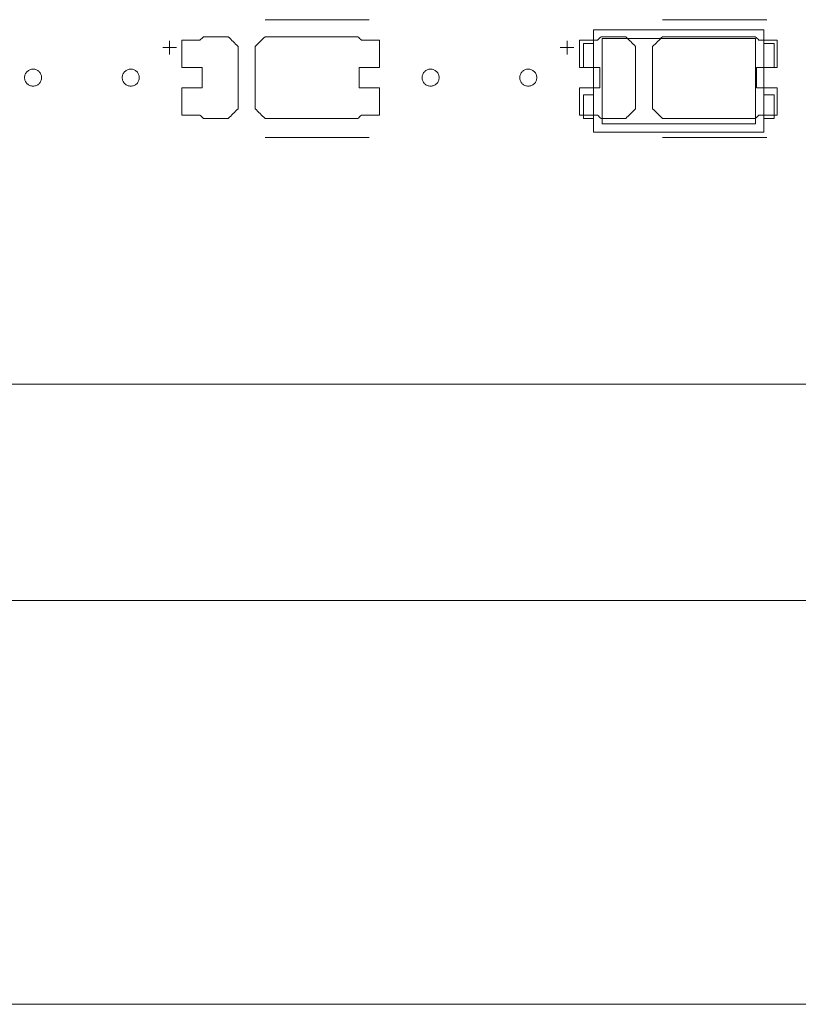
# Model space of a CAD drawing. Header units: inches. Extents: x -30 to 641, y 180 to 601.
# Tile 105 of 234: x 161 to 184, y 524 to 553. Entities that reach past the tile are written whole.
import ezdxf

# ---------------------------------------------------------------- set-up
doc = ezdxf.new("R2010")
doc.units = ezdxf.units.IN
doc.header["$MEASUREMENT"] = 0
doc.layers.add('1', color=7, linetype='Continuous')

# ---------------------------------------------------------------- blocks, each defined once
blk = doc.blocks.new('block 5')
at = {"layer": '1', "color": 8, "lineweight": 18, "true_color": 0x808080}
blk.add_lwpolyline([(-18.129, 535.876), (554.57, 535.876)], dxfattribs=at)
blk = doc.blocks.new('block 65')
at = {"layer": '1', "color": 155, "lineweight": 18, "true_color": 0x4c7299}
blk.add_lwpolyline([(280.228, 542.226), (160.002, 542.226)], dxfattribs=at)
blk = doc.blocks.new('block 114')
at = {"layer": '1', "color": 155, "lineweight": 18, "true_color": 0x4c7299}
blk.add_lwpolyline([(183.238, 552.613), (178.238, 552.613)], dxfattribs=at)
blk = doc.blocks.new('block 116')
at = {"layer": '1', "color": 155, "lineweight": 18, "true_color": 0x4c7299}
blk.add_lwpolyline([(178.238, 549.613), (183.238, 549.613)], dxfattribs=at)
blk = doc.blocks.new('block 117')
at = {"layer": '1', "color": 155, "lineweight": 18, "true_color": 0x4c7299}
blk.add_lwpolyline([(182.988, 552.363), (182.988, 549.863)], dxfattribs=at)
blk = doc.blocks.new('block 118')
at = {"layer": '1', "color": 155, "lineweight": 18, "true_color": 0x4c7299}
blk.add_lwpolyline([(178.488, 552.363), (182.988, 552.363)], dxfattribs=at)
blk = doc.blocks.new('block 119')
at = {"layer": '1', "color": 155, "lineweight": 18, "true_color": 0x4c7299}
blk.add_lwpolyline([(178.238, 552.613), (178.238, 549.613)], dxfattribs=at)
blk = doc.blocks.new('block 121')
at = {"layer": '1', "color": 155, "lineweight": 18, "true_color": 0x4c7299}
blk.add_lwpolyline([(178.488, 549.863), (178.488, 552.363)], dxfattribs=at)
blk = doc.blocks.new('block 122')
at = {"layer": '1', "color": 155, "lineweight": 18, "true_color": 0x4c7299}
blk.add_lwpolyline([(177.938, 551.513), (177.938, 552.213)], dxfattribs=at)
blk = doc.blocks.new('block 123')
at = {"layer": '1', "color": 155, "lineweight": 18, "true_color": 0x4c7299}
blk.add_lwpolyline([(178.238, 551.513), (177.938, 551.513)], dxfattribs=at)
blk = doc.blocks.new('block 124')
at = {"layer": '1', "color": 155, "lineweight": 18, "true_color": 0x4c7299}
blk.add_lwpolyline([(183.538, 550.013), (183.238, 550.013)], dxfattribs=at)
blk = doc.blocks.new('block 125')
at = {"layer": '1', "color": 155, "lineweight": 18, "true_color": 0x4c7299}
blk.add_lwpolyline([(182.988, 549.863), (178.488, 549.863)], dxfattribs=at)
blk = doc.blocks.new('block 126')
at = {"layer": '1', "color": 155, "lineweight": 18, "true_color": 0x4c7299}
blk.add_lwpolyline([(183.238, 550.713), (183.538, 550.713)], dxfattribs=at)
blk = doc.blocks.new('block 127')
at = {"layer": '1', "color": 155, "lineweight": 18, "true_color": 0x4c7299}
blk.add_lwpolyline([(183.538, 551.513), (183.538, 552.213)], dxfattribs=at)
blk = doc.blocks.new('block 128')
at = {"layer": '1', "color": 155, "lineweight": 18, "true_color": 0x4c7299}
blk.add_lwpolyline([(183.238, 551.513), (183.538, 551.513)], dxfattribs=at)
blk = doc.blocks.new('block 129')
at = {"layer": '1', "color": 155, "lineweight": 18, "true_color": 0x4c7299}
blk.add_lwpolyline([(177.938, 552.213), (178.238, 552.213)], dxfattribs=at)
blk = doc.blocks.new('block 130')
at = {"layer": '1', "color": 155, "lineweight": 18, "true_color": 0x4c7299}
blk.add_lwpolyline([(183.238, 549.613), (183.238, 552.613)], dxfattribs=at)
blk = doc.blocks.new('block 131')
at = {"layer": '1', "color": 155, "lineweight": 18, "true_color": 0x4c7299}
blk.add_lwpolyline([(183.538, 550.713), (183.538, 550.013)], dxfattribs=at)
blk = doc.blocks.new('block 132')
at = {"layer": '1', "color": 155, "lineweight": 18, "true_color": 0x4c7299}
blk.add_lwpolyline([(177.938, 550.713), (177.938, 550.013)], dxfattribs=at)
blk = doc.blocks.new('block 133')
at = {"layer": '1', "color": 155, "lineweight": 18, "true_color": 0x4c7299}
blk.add_lwpolyline([(183.538, 552.213), (183.238, 552.213)], dxfattribs=at)
blk = doc.blocks.new('block 135')
at = {"layer": '1', "color": 155, "lineweight": 18, "true_color": 0x4c7299}
blk.add_lwpolyline([(177.938, 550.013), (178.238, 550.013)], dxfattribs=at)
blk = doc.blocks.new('block 698')
at = {"layer": '1', "color": 155, "lineweight": 18, "true_color": 0x4c7299}
blk.add_lwpolyline([(178.238, 550.713), (177.938, 550.713)], dxfattribs=at)
blk = doc.blocks.new('block 1380')
at = {"layer": '1', "color": 18, "lineweight": 13, "true_color": 0x4c0000}
blk.add_lwpolyline([(280.228, 542.226), (160.002, 542.226)], dxfattribs=at)
blk = doc.blocks.new('block 1382')
at = {"layer": '1', "color": 18, "lineweight": 13, "true_color": 0x4c0000}
blk.add_lwpolyline([(280.228, 542.226), (160.002, 542.226)], dxfattribs=at)
blk = doc.blocks.new('block 1439')
at = {"layer": '1', "color": 18, "lineweight": 13, "true_color": 0x4c0000}
blk.add_lwpolyline([(183.322, 549.461), (180.261, 549.461)], dxfattribs=at)
blk = doc.blocks.new('block 1450')
at = {"layer": '1', "color": 252, "lineweight": 13, "true_color": 0x848484}
blk.add_lwpolyline([(171.655, 549.461), (168.595, 549.461)], dxfattribs=at)
blk = doc.blocks.new('block 1564')
at = {"layer": '1', "color": 18, "lineweight": 13, "true_color": 0x4c0000}
blk.add_lwpolyline([(183.322, 552.914), (180.261, 552.914)], dxfattribs=at)
blk = doc.blocks.new('block 1565')
at = {"layer": '1', "color": 18, "lineweight": 13, "true_color": 0x4c0000}
blk.add_lwpolyline([(177.262, 552.095), (177.662, 552.095)], dxfattribs=at)
blk = doc.blocks.new('block 1566')
at = {"layer": '1', "color": 18, "lineweight": 13, "true_color": 0x4c0000}
blk.add_lwpolyline([(177.461, 551.896), (177.461, 552.296)], dxfattribs=at)
blk = doc.blocks.new('block 1597')
at = {"layer": '1', "color": 252, "lineweight": 13, "true_color": 0x848484}
blk.add_lwpolyline([(171.655, 552.914), (168.595, 552.914)], dxfattribs=at)
blk = doc.blocks.new('block 1598')
at = {"layer": '1', "color": 252, "lineweight": 13, "true_color": 0x848484}
blk.add_lwpolyline([(165.595, 552.095), (165.995, 552.095)], dxfattribs=at)
blk = doc.blocks.new('block 1599')
at = {"layer": '1', "color": 252, "lineweight": 13, "true_color": 0x848484}
blk.add_lwpolyline([(165.794, 551.896), (165.794, 552.296)], dxfattribs=at)
blk = doc.blocks.new('block 1648')
at = {"layer": '1', "color": 18, "lineweight": 13, "true_color": 0x4c0000}
blk.add_lwpolyline([(183.322, 549.461), (180.261, 549.461)], dxfattribs=at)
blk = doc.blocks.new('block 1653')
at = {"layer": '1', "color": 18, "lineweight": 13, "true_color": 0x4c0000}
blk.add_lwpolyline([(177.461, 551.896), (177.461, 552.296)], dxfattribs=at)
blk = doc.blocks.new('block 1657')
at = {"layer": '1', "color": 18, "lineweight": 13, "true_color": 0x4c0000}
blk.add_lwpolyline([(177.262, 552.095), (177.662, 552.095)], dxfattribs=at)
blk = doc.blocks.new('block 1664')
at = {"layer": '1', "color": 18, "lineweight": 13, "true_color": 0x4c0000}
blk.add_lwpolyline([(183.322, 552.914), (180.261, 552.914)], dxfattribs=at)
blk = doc.blocks.new('block 1773')
at = {"layer": '1', "color": 252, "lineweight": 13, "true_color": 0x848484}
blk.add_lwpolyline([(171.655, 549.461), (168.595, 549.461)], dxfattribs=at)
blk = doc.blocks.new('block 1774')
at = {"layer": '1', "color": 252, "lineweight": 13, "true_color": 0x848484}
blk.add_lwpolyline([(165.794, 551.896), (165.794, 552.296)], dxfattribs=at)
blk = doc.blocks.new('block 1775')
at = {"layer": '1', "color": 252, "lineweight": 13, "true_color": 0x848484}
blk.add_lwpolyline([(165.595, 552.095), (165.995, 552.095)], dxfattribs=at)
blk = doc.blocks.new('block 1776')
at = {"layer": '1', "color": 252, "lineweight": 13, "true_color": 0x848484}
blk.add_lwpolyline([(171.655, 552.914), (168.595, 552.914)], dxfattribs=at)
blk = doc.blocks.new('block 5771')
at = {"layer": '1', "color": 18, "lineweight": 13, "true_color": 0x4c0000}
blk.add_lwpolyline([(280.228, 542.226), (205.418, 542.226), (168.014, 542.226), (163.338, 542.226), (161, 542.226), (160.002, 542.396), (159.814, 543.576), (157.91, 544.92), (155.836, 543.856), (155.502, 542.692), (154.799, 542.226), (152.462, 542.226), (133.759, 542.226)], dxfattribs=at)
blk = doc.blocks.new('block 5815')
at = {"layer": '1', "color": 18, "lineweight": 13, "true_color": 0x4c0000}
blk.add_lwpolyline([(161.538, 551.214), (161.539, 551.238), (161.543, 551.262), (161.549, 551.285), (161.557, 551.309), (161.568, 551.332), (161.581, 551.353), (161.595, 551.373), (161.612, 551.392), (161.63, 551.408), (161.65, 551.422), (161.67, 551.434), (161.692, 551.445), (161.715, 551.453), (161.738, 551.459), (161.763, 551.463), (161.788, 551.464), (161.813, 551.463), (161.838, 551.459), (161.862, 551.453), (161.885, 551.445), (161.906, 551.434), (161.927, 551.422), (161.946, 551.408), (161.964, 551.392), (161.981, 551.373), (161.996, 551.353), (162.009, 551.332), (162.02, 551.309), (162.028, 551.285), (162.034, 551.262), (162.037, 551.238), (162.038, 551.214), (162.037, 551.19), (162.034, 551.166), (162.028, 551.142), (162.02, 551.119), (162.009, 551.096), (161.996, 551.075), (161.981, 551.055), (161.964, 551.036), (161.946, 551.02), (161.927, 551.006), (161.906, 550.993), (161.885, 550.983), (161.862, 550.975), (161.838, 550.969), (161.813, 550.965), (161.788, 550.964), (161.763, 550.965), (161.738, 550.969), (161.715, 550.975), (161.692, 550.983), (161.67, 550.993), (161.65, 551.006), (161.63, 551.02), (161.612, 551.036), (161.595, 551.055), (161.581, 551.075), (161.568, 551.096), (161.557, 551.119), (161.549, 551.142), (161.543, 551.166), (161.539, 551.19), (161.538, 551.214)], dxfattribs=at)
blk = doc.blocks.new('block 5820')
at = {"layer": '1', "color": 18, "lineweight": 13, "true_color": 0x4c0000}
blk.add_lwpolyline([(176.072, 551.214), (176.073, 551.238), (176.076, 551.262), (176.082, 551.285), (176.09, 551.309), (176.101, 551.332), (176.114, 551.353), (176.129, 551.373), (176.146, 551.392), (176.164, 551.408), (176.183, 551.422), (176.203, 551.434), (176.225, 551.445), (176.248, 551.453), (176.272, 551.459), (176.297, 551.463), (176.322, 551.464), (176.347, 551.463), (176.371, 551.459), (176.395, 551.453), (176.418, 551.445), (176.44, 551.434), (176.46, 551.422), (176.479, 551.408), (176.498, 551.392), (176.514, 551.373), (176.529, 551.353), (176.542, 551.332), (176.553, 551.309), (176.561, 551.285), (176.567, 551.262), (176.571, 551.238), (176.572, 551.214), (176.571, 551.19), (176.567, 551.166), (176.561, 551.142), (176.553, 551.119), (176.542, 551.096), (176.529, 551.075), (176.514, 551.055), (176.498, 551.036), (176.479, 551.02), (176.46, 551.006), (176.44, 550.993), (176.418, 550.983), (176.395, 550.975), (176.371, 550.969), (176.347, 550.965), (176.322, 550.964), (176.297, 550.965), (176.272, 550.969), (176.248, 550.975), (176.225, 550.983), (176.203, 550.993), (176.183, 551.006), (176.164, 551.02), (176.146, 551.036), (176.129, 551.055), (176.114, 551.075), (176.101, 551.096), (176.09, 551.119), (176.082, 551.142), (176.076, 551.166), (176.073, 551.19), (176.072, 551.214)], dxfattribs=at)
blk = doc.blocks.new('block 5822')
at = {"layer": '1', "color": 18, "lineweight": 13, "true_color": 0x4c0000}
blk.add_open_spline([(183.622, 551.514), (183.622, 551.781), (183.622, 552.047), (183.622, 552.314), (183.445, 552.314), (183.268, 552.314), (183.091, 552.314), (183.056, 552.347), (183.02, 552.381), (182.984, 552.414), (182.077, 552.414), (181.169, 552.414), (180.261, 552.414), (180.165, 552.318), (180.068, 552.222), (179.972, 552.126), (179.972, 551.518), (179.972, 550.91), (179.972, 550.302), (180.068, 550.206), (180.165, 550.11), (180.261, 550.014), (181.169, 550.014), (182.077, 550.014), (182.984, 550.014), (183.02, 550.047), (183.056, 550.081), (183.091, 550.114), (183.268, 550.114), (183.445, 550.114), (183.622, 550.114), (183.622, 550.381), (183.622, 550.647), (183.622, 550.914), (183.422, 550.914), (183.222, 550.914), (183.022, 550.914), (183.022, 551.114), (183.022, 551.314), (183.022, 551.514), (183.222, 551.514), (183.422, 551.514), (183.622, 551.514)], degree=3, knots=[0, 0, 0, 0, 1, 1, 1, 2, 2, 2, 3, 3, 3, 4, 4, 4, 5, 5, 5, 6, 6, 6, 7, 7, 7, 8, 8, 8, 9, 9, 9, 10, 10, 10, 11, 11, 11, 12, 12, 12, 13, 13, 13, 14, 14, 14, 14], dxfattribs=at)
blk = doc.blocks.new('block 5823')
at = {"layer": '1', "color": 18, "lineweight": 13, "true_color": 0x4c0000}
blk.add_open_spline([(183.622, 551.514), (183.622, 551.781), (183.622, 552.047), (183.622, 552.314), (183.445, 552.314), (183.268, 552.314), (183.091, 552.314), (183.056, 552.347), (183.02, 552.381), (182.984, 552.414), (182.077, 552.414), (181.169, 552.414), (180.261, 552.414), (180.165, 552.318), (180.068, 552.222), (179.972, 552.126), (179.972, 551.518), (179.972, 550.91), (179.972, 550.302), (180.068, 550.206), (180.165, 550.11), (180.261, 550.014), (181.169, 550.014), (182.077, 550.014), (182.984, 550.014), (183.02, 550.047), (183.056, 550.081), (183.091, 550.114), (183.268, 550.114), (183.445, 550.114), (183.622, 550.114), (183.622, 550.381), (183.622, 550.647), (183.622, 550.914), (183.422, 550.914), (183.222, 550.914), (183.022, 550.914), (183.022, 551.114), (183.022, 551.314), (183.022, 551.514), (183.222, 551.514), (183.422, 551.514), (183.622, 551.514)], degree=3, knots=[0, 0, 0, 0, 1, 1, 1, 2, 2, 2, 3, 3, 3, 4, 4, 4, 5, 5, 5, 6, 6, 6, 7, 7, 7, 8, 8, 8, 9, 9, 9, 10, 10, 10, 11, 11, 11, 12, 12, 12, 13, 13, 13, 14, 14, 14, 14], dxfattribs=at)
blk = doc.blocks.new('block 5824')
at = {"layer": '1', "color": 18, "lineweight": 13, "true_color": 0x4c0000}
blk.add_open_spline([(179.182, 552.414), (179.279, 552.318), (179.375, 552.222), (179.472, 552.126), (179.472, 551.518), (179.472, 550.91), (179.472, 550.302), (179.375, 550.206), (179.279, 550.11), (179.182, 550.014), (178.941, 550.014), (178.7, 550.014), (178.459, 550.014), (178.423, 550.047), (178.388, 550.081), (178.352, 550.114), (178.175, 550.114), (177.998, 550.114), (177.822, 550.114), (177.822, 550.381), (177.822, 550.647), (177.822, 550.914), (178.022, 550.914), (178.222, 550.914), (178.422, 550.914), (178.422, 551.114), (178.422, 551.314), (178.422, 551.514), (178.222, 551.514), (178.022, 551.514), (177.822, 551.514), (177.822, 551.781), (177.822, 552.047), (177.822, 552.314), (177.998, 552.314), (178.175, 552.314), (178.352, 552.314), (178.388, 552.347), (178.423, 552.381), (178.459, 552.414), (178.7, 552.414), (178.941, 552.414), (179.182, 552.414)], degree=3, knots=[0, 0, 0, 0, 1, 1, 1, 2, 2, 2, 3, 3, 3, 4, 4, 4, 5, 5, 5, 6, 6, 6, 7, 7, 7, 8, 8, 8, 9, 9, 9, 10, 10, 10, 11, 11, 11, 12, 12, 12, 13, 13, 13, 14, 14, 14, 14], dxfattribs=at)
blk = doc.blocks.new('block 5825')
at = {"layer": '1', "color": 18, "lineweight": 13, "true_color": 0x4c0000}
blk.add_open_spline([(179.182, 552.414), (179.279, 552.318), (179.375, 552.222), (179.472, 552.126), (179.472, 551.518), (179.472, 550.91), (179.472, 550.302), (179.375, 550.206), (179.279, 550.11), (179.182, 550.014), (178.941, 550.014), (178.7, 550.014), (178.459, 550.014), (178.423, 550.047), (178.388, 550.081), (178.352, 550.114), (178.175, 550.114), (177.998, 550.114), (177.822, 550.114), (177.822, 550.381), (177.822, 550.647), (177.822, 550.914), (178.022, 550.914), (178.222, 550.914), (178.422, 550.914), (178.422, 551.114), (178.422, 551.314), (178.422, 551.514), (178.222, 551.514), (178.022, 551.514), (177.822, 551.514), (177.822, 551.781), (177.822, 552.047), (177.822, 552.314), (177.998, 552.314), (178.175, 552.314), (178.352, 552.314), (178.388, 552.347), (178.423, 552.381), (178.459, 552.414), (178.7, 552.414), (178.941, 552.414), (179.182, 552.414)], degree=3, knots=[0, 0, 0, 0, 1, 1, 1, 2, 2, 2, 3, 3, 3, 4, 4, 4, 5, 5, 5, 6, 6, 6, 7, 7, 7, 8, 8, 8, 9, 9, 9, 10, 10, 10, 11, 11, 11, 12, 12, 12, 13, 13, 13, 14, 14, 14, 14], dxfattribs=at)
blk = doc.blocks.new('block 5958')
at = {"layer": '1', "color": 252, "lineweight": 13, "true_color": 0x848484}
blk.add_lwpolyline([(164.405, 551.214), (164.406, 551.238), (164.409, 551.262), (164.415, 551.285), (164.424, 551.309), (164.434, 551.332), (164.447, 551.353), (164.462, 551.373), (164.479, 551.392), (164.497, 551.408), (164.517, 551.422), (164.537, 551.434), (164.558, 551.445), (164.581, 551.453), (164.605, 551.459), (164.63, 551.463), (164.655, 551.464), (164.68, 551.463), (164.705, 551.459), (164.729, 551.453), (164.752, 551.445), (164.773, 551.434), (164.793, 551.422), (164.813, 551.408), (164.831, 551.392), (164.848, 551.373), (164.863, 551.353), (164.876, 551.332), (164.886, 551.309), (164.895, 551.285), (164.9, 551.262), (164.904, 551.238), (164.905, 551.214), (164.904, 551.19), (164.9, 551.166), (164.895, 551.142), (164.886, 551.119), (164.876, 551.096), (164.863, 551.075), (164.848, 551.055), (164.831, 551.036), (164.813, 551.02), (164.793, 551.006), (164.773, 550.993), (164.752, 550.983), (164.729, 550.975), (164.705, 550.969), (164.68, 550.965), (164.655, 550.964), (164.63, 550.965), (164.605, 550.969), (164.581, 550.975), (164.558, 550.983), (164.537, 550.993), (164.517, 551.006), (164.497, 551.02), (164.479, 551.036), (164.462, 551.055), (164.447, 551.075), (164.434, 551.096), (164.424, 551.119), (164.415, 551.142), (164.409, 551.166), (164.406, 551.19), (164.405, 551.214)], dxfattribs=at)
blk = doc.blocks.new('block 5959')
at = {"layer": '1', "color": 252, "lineweight": 13, "true_color": 0x848484}
blk.add_lwpolyline([(173.205, 551.214), (173.206, 551.238), (173.209, 551.262), (173.215, 551.285), (173.224, 551.309), (173.234, 551.332), (173.247, 551.353), (173.262, 551.373), (173.279, 551.392), (173.297, 551.408), (173.317, 551.422), (173.337, 551.434), (173.358, 551.445), (173.381, 551.453), (173.405, 551.459), (173.43, 551.463), (173.455, 551.464), (173.48, 551.463), (173.505, 551.459), (173.529, 551.453), (173.552, 551.445), (173.573, 551.434), (173.593, 551.422), (173.613, 551.408), (173.631, 551.392), (173.648, 551.373), (173.663, 551.353), (173.676, 551.332), (173.686, 551.309), (173.695, 551.285), (173.7, 551.262), (173.704, 551.238), (173.705, 551.214), (173.704, 551.19), (173.7, 551.166), (173.695, 551.142), (173.686, 551.119), (173.676, 551.096), (173.663, 551.075), (173.648, 551.055), (173.631, 551.036), (173.613, 551.02), (173.593, 551.006), (173.573, 550.993), (173.552, 550.983), (173.529, 550.975), (173.505, 550.969), (173.48, 550.965), (173.455, 550.964), (173.43, 550.965), (173.405, 550.969), (173.381, 550.975), (173.358, 550.983), (173.337, 550.993), (173.317, 551.006), (173.297, 551.02), (173.279, 551.036), (173.262, 551.055), (173.247, 551.075), (173.234, 551.096), (173.224, 551.119), (173.215, 551.142), (173.209, 551.166), (173.206, 551.19), (173.205, 551.214)], dxfattribs=at)
blk = doc.blocks.new('block 5960')
at = {"layer": '1', "color": 252, "lineweight": 13, "true_color": 0x848484}
blk.add_open_spline([(171.955, 551.514), (171.955, 551.781), (171.955, 552.047), (171.955, 552.314), (171.778, 552.314), (171.601, 552.314), (171.425, 552.314), (171.389, 552.347), (171.353, 552.381), (171.318, 552.414), (170.41, 552.414), (169.502, 552.414), (168.595, 552.414), (168.498, 552.318), (168.402, 552.222), (168.305, 552.126), (168.305, 551.518), (168.305, 550.91), (168.305, 550.302), (168.402, 550.206), (168.498, 550.11), (168.595, 550.014), (169.502, 550.014), (170.41, 550.014), (171.318, 550.014), (171.353, 550.047), (171.389, 550.081), (171.425, 550.114), (171.601, 550.114), (171.778, 550.114), (171.955, 550.114), (171.955, 550.381), (171.955, 550.647), (171.955, 550.914), (171.755, 550.914), (171.555, 550.914), (171.355, 550.914), (171.355, 551.114), (171.355, 551.314), (171.355, 551.514), (171.555, 551.514), (171.755, 551.514), (171.955, 551.514)], degree=3, knots=[0, 0, 0, 0, 1, 1, 1, 2, 2, 2, 3, 3, 3, 4, 4, 4, 5, 5, 5, 6, 6, 6, 7, 7, 7, 8, 8, 8, 9, 9, 9, 10, 10, 10, 11, 11, 11, 12, 12, 12, 13, 13, 13, 14, 14, 14, 14], dxfattribs=at)
blk = doc.blocks.new('block 5961')
at = {"layer": '1', "color": 252, "lineweight": 13, "true_color": 0x848484}
blk.add_open_spline([(171.955, 551.514), (171.955, 551.781), (171.955, 552.047), (171.955, 552.314), (171.778, 552.314), (171.601, 552.314), (171.425, 552.314), (171.389, 552.347), (171.353, 552.381), (171.318, 552.414), (170.41, 552.414), (169.502, 552.414), (168.595, 552.414), (168.498, 552.318), (168.402, 552.222), (168.305, 552.126), (168.305, 551.518), (168.305, 550.91), (168.305, 550.302), (168.402, 550.206), (168.498, 550.11), (168.595, 550.014), (169.502, 550.014), (170.41, 550.014), (171.318, 550.014), (171.353, 550.047), (171.389, 550.081), (171.425, 550.114), (171.601, 550.114), (171.778, 550.114), (171.955, 550.114), (171.955, 550.381), (171.955, 550.647), (171.955, 550.914), (171.755, 550.914), (171.555, 550.914), (171.355, 550.914), (171.355, 551.114), (171.355, 551.314), (171.355, 551.514), (171.555, 551.514), (171.755, 551.514), (171.955, 551.514)], degree=3, knots=[0, 0, 0, 0, 1, 1, 1, 2, 2, 2, 3, 3, 3, 4, 4, 4, 5, 5, 5, 6, 6, 6, 7, 7, 7, 8, 8, 8, 9, 9, 9, 10, 10, 10, 11, 11, 11, 12, 12, 12, 13, 13, 13, 14, 14, 14, 14], dxfattribs=at)
blk = doc.blocks.new('block 5962')
at = {"layer": '1', "color": 252, "lineweight": 13, "true_color": 0x848484}
blk.add_open_spline([(167.515, 552.414), (167.612, 552.318), (167.708, 552.222), (167.805, 552.126), (167.805, 551.518), (167.805, 550.91), (167.805, 550.302), (167.708, 550.206), (167.612, 550.11), (167.515, 550.014), (167.274, 550.014), (167.033, 550.014), (166.792, 550.014), (166.757, 550.047), (166.721, 550.081), (166.685, 550.114), (166.508, 550.114), (166.332, 550.114), (166.155, 550.114), (166.155, 550.381), (166.155, 550.647), (166.155, 550.914), (166.355, 550.914), (166.555, 550.914), (166.755, 550.914), (166.755, 551.114), (166.755, 551.314), (166.755, 551.514), (166.555, 551.514), (166.355, 551.514), (166.155, 551.514), (166.155, 551.781), (166.155, 552.047), (166.155, 552.314), (166.332, 552.314), (166.508, 552.314), (166.685, 552.314), (166.721, 552.347), (166.757, 552.381), (166.792, 552.414), (167.033, 552.414), (167.274, 552.414), (167.515, 552.414)], degree=3, knots=[0, 0, 0, 0, 1, 1, 1, 2, 2, 2, 3, 3, 3, 4, 4, 4, 5, 5, 5, 6, 6, 6, 7, 7, 7, 8, 8, 8, 9, 9, 9, 10, 10, 10, 11, 11, 11, 12, 12, 12, 13, 13, 13, 14, 14, 14, 14], dxfattribs=at)
blk = doc.blocks.new('block 5963')
at = {"layer": '1', "color": 252, "lineweight": 13, "true_color": 0x848484}
blk.add_open_spline([(167.515, 552.414), (167.612, 552.318), (167.708, 552.222), (167.805, 552.126), (167.805, 551.518), (167.805, 550.91), (167.805, 550.302), (167.708, 550.206), (167.612, 550.11), (167.515, 550.014), (167.274, 550.014), (167.033, 550.014), (166.792, 550.014), (166.757, 550.047), (166.721, 550.081), (166.685, 550.114), (166.508, 550.114), (166.332, 550.114), (166.155, 550.114), (166.155, 550.381), (166.155, 550.647), (166.155, 550.914), (166.355, 550.914), (166.555, 550.914), (166.755, 550.914), (166.755, 551.114), (166.755, 551.314), (166.755, 551.514), (166.555, 551.514), (166.355, 551.514), (166.155, 551.514), (166.155, 551.781), (166.155, 552.047), (166.155, 552.314), (166.332, 552.314), (166.508, 552.314), (166.685, 552.314), (166.721, 552.347), (166.757, 552.381), (166.792, 552.414), (167.033, 552.414), (167.274, 552.414), (167.515, 552.414)], degree=3, knots=[0, 0, 0, 0, 1, 1, 1, 2, 2, 2, 3, 3, 3, 4, 4, 4, 5, 5, 5, 6, 6, 6, 7, 7, 7, 8, 8, 8, 9, 9, 9, 10, 10, 10, 11, 11, 11, 12, 12, 12, 13, 13, 13, 14, 14, 14, 14], dxfattribs=at)
blk = doc.blocks.new('block 6315')
at = {"layer": '1', "color": 18, "lineweight": 13, "true_color": 0x4c0000}
blk.add_lwpolyline([(161.538, 551.214), (161.539, 551.238), (161.543, 551.262), (161.549, 551.285), (161.557, 551.309), (161.568, 551.332), (161.581, 551.353), (161.595, 551.373), (161.612, 551.392), (161.63, 551.408), (161.65, 551.422), (161.67, 551.434), (161.692, 551.445), (161.715, 551.453), (161.738, 551.459), (161.763, 551.463), (161.788, 551.464), (161.813, 551.463), (161.838, 551.459), (161.862, 551.453), (161.885, 551.445), (161.906, 551.434), (161.927, 551.422), (161.946, 551.408), (161.964, 551.392), (161.981, 551.373), (161.996, 551.353), (162.009, 551.332), (162.02, 551.309), (162.028, 551.285), (162.034, 551.262), (162.037, 551.238), (162.038, 551.214), (162.037, 551.19), (162.034, 551.166), (162.028, 551.142), (162.02, 551.119), (162.009, 551.096), (161.996, 551.075), (161.981, 551.055), (161.964, 551.036), (161.946, 551.02), (161.927, 551.006), (161.906, 550.993), (161.885, 550.983), (161.862, 550.975), (161.838, 550.969), (161.813, 550.965), (161.788, 550.964), (161.763, 550.965), (161.738, 550.969), (161.715, 550.975), (161.692, 550.983), (161.67, 550.993), (161.65, 551.006), (161.63, 551.02), (161.612, 551.036), (161.595, 551.055), (161.581, 551.075), (161.568, 551.096), (161.557, 551.119), (161.549, 551.142), (161.543, 551.166), (161.539, 551.19), (161.538, 551.214)], dxfattribs=at)
blk = doc.blocks.new('block 6317')
at = {"layer": '1', "color": 18, "lineweight": 13, "true_color": 0x4c0000}
blk.add_open_spline([(183.622, 551.514), (183.622, 551.781), (183.622, 552.047), (183.622, 552.314), (183.445, 552.314), (183.268, 552.314), (183.091, 552.314), (183.056, 552.347), (183.02, 552.381), (182.984, 552.414), (182.077, 552.414), (181.169, 552.414), (180.261, 552.414), (180.165, 552.318), (180.068, 552.222), (179.972, 552.126), (179.972, 551.518), (179.972, 550.91), (179.972, 550.302), (180.068, 550.206), (180.165, 550.11), (180.261, 550.014), (181.169, 550.014), (182.077, 550.014), (182.984, 550.014), (183.02, 550.047), (183.056, 550.081), (183.091, 550.114), (183.268, 550.114), (183.445, 550.114), (183.622, 550.114), (183.622, 550.381), (183.622, 550.647), (183.622, 550.914), (183.422, 550.914), (183.222, 550.914), (183.022, 550.914), (183.022, 551.114), (183.022, 551.314), (183.022, 551.514), (183.222, 551.514), (183.422, 551.514), (183.622, 551.514)], degree=3, knots=[0, 0, 0, 0, 1, 1, 1, 2, 2, 2, 3, 3, 3, 4, 4, 4, 5, 5, 5, 6, 6, 6, 7, 7, 7, 8, 8, 8, 9, 9, 9, 10, 10, 10, 11, 11, 11, 12, 12, 12, 13, 13, 13, 14, 14, 14, 14], dxfattribs=at)
blk = doc.blocks.new('block 6324')
at = {"layer": '1', "color": 18, "lineweight": 13, "true_color": 0x4c0000}
blk.add_open_spline([(183.622, 551.514), (183.622, 551.781), (183.622, 552.047), (183.622, 552.314), (183.445, 552.314), (183.268, 552.314), (183.091, 552.314), (183.056, 552.347), (183.02, 552.381), (182.984, 552.414), (182.077, 552.414), (181.169, 552.414), (180.261, 552.414), (180.165, 552.318), (180.068, 552.222), (179.972, 552.126), (179.972, 551.518), (179.972, 550.91), (179.972, 550.302), (180.068, 550.206), (180.165, 550.11), (180.261, 550.014), (181.169, 550.014), (182.077, 550.014), (182.984, 550.014), (183.02, 550.047), (183.056, 550.081), (183.091, 550.114), (183.268, 550.114), (183.445, 550.114), (183.622, 550.114), (183.622, 550.381), (183.622, 550.647), (183.622, 550.914), (183.422, 550.914), (183.222, 550.914), (183.022, 550.914), (183.022, 551.114), (183.022, 551.314), (183.022, 551.514), (183.222, 551.514), (183.422, 551.514), (183.622, 551.514)], degree=3, knots=[0, 0, 0, 0, 1, 1, 1, 2, 2, 2, 3, 3, 3, 4, 4, 4, 5, 5, 5, 6, 6, 6, 7, 7, 7, 8, 8, 8, 9, 9, 9, 10, 10, 10, 11, 11, 11, 12, 12, 12, 13, 13, 13, 14, 14, 14, 14], dxfattribs=at)
blk = doc.blocks.new('block 6337')
at = {"layer": '1', "color": 18, "lineweight": 13, "true_color": 0x4c0000}
blk.add_open_spline([(179.182, 552.414), (179.279, 552.318), (179.375, 552.222), (179.472, 552.126), (179.472, 551.518), (179.472, 550.91), (179.472, 550.302), (179.375, 550.206), (179.279, 550.11), (179.182, 550.014), (178.941, 550.014), (178.7, 550.014), (178.459, 550.014), (178.423, 550.047), (178.388, 550.081), (178.352, 550.114), (178.175, 550.114), (177.998, 550.114), (177.822, 550.114), (177.822, 550.381), (177.822, 550.647), (177.822, 550.914), (178.022, 550.914), (178.222, 550.914), (178.422, 550.914), (178.422, 551.114), (178.422, 551.314), (178.422, 551.514), (178.222, 551.514), (178.022, 551.514), (177.822, 551.514), (177.822, 551.781), (177.822, 552.047), (177.822, 552.314), (177.998, 552.314), (178.175, 552.314), (178.352, 552.314), (178.388, 552.347), (178.423, 552.381), (178.459, 552.414), (178.7, 552.414), (178.941, 552.414), (179.182, 552.414)], degree=3, knots=[0, 0, 0, 0, 1, 1, 1, 2, 2, 2, 3, 3, 3, 4, 4, 4, 5, 5, 5, 6, 6, 6, 7, 7, 7, 8, 8, 8, 9, 9, 9, 10, 10, 10, 11, 11, 11, 12, 12, 12, 13, 13, 13, 14, 14, 14, 14], dxfattribs=at)
blk = doc.blocks.new('block 6340')
at = {"layer": '1', "color": 18, "lineweight": 13, "true_color": 0x4c0000}
blk.add_lwpolyline([(176.072, 551.214), (176.073, 551.238), (176.076, 551.262), (176.082, 551.285), (176.09, 551.309), (176.101, 551.332), (176.114, 551.353), (176.129, 551.373), (176.146, 551.392), (176.164, 551.408), (176.183, 551.422), (176.203, 551.434), (176.225, 551.445), (176.248, 551.453), (176.272, 551.459), (176.297, 551.463), (176.322, 551.464), (176.347, 551.463), (176.371, 551.459), (176.395, 551.453), (176.418, 551.445), (176.44, 551.434), (176.46, 551.422), (176.479, 551.408), (176.498, 551.392), (176.514, 551.373), (176.529, 551.353), (176.542, 551.332), (176.553, 551.309), (176.561, 551.285), (176.567, 551.262), (176.571, 551.238), (176.572, 551.214), (176.571, 551.19), (176.567, 551.166), (176.561, 551.142), (176.553, 551.119), (176.542, 551.096), (176.529, 551.075), (176.514, 551.055), (176.498, 551.036), (176.479, 551.02), (176.46, 551.006), (176.44, 550.993), (176.418, 550.983), (176.395, 550.975), (176.371, 550.969), (176.347, 550.965), (176.322, 550.964), (176.297, 550.965), (176.272, 550.969), (176.248, 550.975), (176.225, 550.983), (176.203, 550.993), (176.183, 551.006), (176.164, 551.02), (176.146, 551.036), (176.129, 551.055), (176.114, 551.075), (176.101, 551.096), (176.09, 551.119), (176.082, 551.142), (176.076, 551.166), (176.073, 551.19), (176.072, 551.214)], dxfattribs=at)
blk = doc.blocks.new('block 6346')
at = {"layer": '1', "color": 18, "lineweight": 13, "true_color": 0x4c0000}
blk.add_open_spline([(179.182, 552.414), (179.279, 552.318), (179.375, 552.222), (179.472, 552.126), (179.472, 551.518), (179.472, 550.91), (179.472, 550.302), (179.375, 550.206), (179.279, 550.11), (179.182, 550.014), (178.941, 550.014), (178.7, 550.014), (178.459, 550.014), (178.423, 550.047), (178.388, 550.081), (178.352, 550.114), (178.175, 550.114), (177.998, 550.114), (177.822, 550.114), (177.822, 550.381), (177.822, 550.647), (177.822, 550.914), (178.022, 550.914), (178.222, 550.914), (178.422, 550.914), (178.422, 551.114), (178.422, 551.314), (178.422, 551.514), (178.222, 551.514), (178.022, 551.514), (177.822, 551.514), (177.822, 551.781), (177.822, 552.047), (177.822, 552.314), (177.998, 552.314), (178.175, 552.314), (178.352, 552.314), (178.388, 552.347), (178.423, 552.381), (178.459, 552.414), (178.7, 552.414), (178.941, 552.414), (179.182, 552.414)], degree=3, knots=[0, 0, 0, 0, 1, 1, 1, 2, 2, 2, 3, 3, 3, 4, 4, 4, 5, 5, 5, 6, 6, 6, 7, 7, 7, 8, 8, 8, 9, 9, 9, 10, 10, 10, 11, 11, 11, 12, 12, 12, 13, 13, 13, 14, 14, 14, 14], dxfattribs=at)
blk = doc.blocks.new('block 6505')
at = {"layer": '1', "color": 252, "lineweight": 13, "true_color": 0x848484}
blk.add_lwpolyline([(164.405, 551.214), (164.406, 551.238), (164.409, 551.262), (164.415, 551.285), (164.424, 551.309), (164.434, 551.332), (164.447, 551.353), (164.462, 551.373), (164.479, 551.392), (164.497, 551.408), (164.517, 551.422), (164.537, 551.434), (164.558, 551.445), (164.581, 551.453), (164.605, 551.459), (164.63, 551.463), (164.655, 551.464), (164.68, 551.463), (164.705, 551.459), (164.729, 551.453), (164.752, 551.445), (164.773, 551.434), (164.793, 551.422), (164.813, 551.408), (164.831, 551.392), (164.848, 551.373), (164.863, 551.353), (164.876, 551.332), (164.886, 551.309), (164.895, 551.285), (164.9, 551.262), (164.904, 551.238), (164.905, 551.214), (164.904, 551.19), (164.9, 551.166), (164.895, 551.142), (164.886, 551.119), (164.876, 551.096), (164.863, 551.075), (164.848, 551.055), (164.831, 551.036), (164.813, 551.02), (164.793, 551.006), (164.773, 550.993), (164.752, 550.983), (164.729, 550.975), (164.705, 550.969), (164.68, 550.965), (164.655, 550.964), (164.63, 550.965), (164.605, 550.969), (164.581, 550.975), (164.558, 550.983), (164.537, 550.993), (164.517, 551.006), (164.497, 551.02), (164.479, 551.036), (164.462, 551.055), (164.447, 551.075), (164.434, 551.096), (164.424, 551.119), (164.415, 551.142), (164.409, 551.166), (164.406, 551.19), (164.405, 551.214)], dxfattribs=at)
blk = doc.blocks.new('block 6506')
at = {"layer": '1', "color": 252, "lineweight": 13, "true_color": 0x848484}
blk.add_open_spline([(167.515, 552.414), (167.612, 552.318), (167.708, 552.222), (167.805, 552.126), (167.805, 551.518), (167.805, 550.91), (167.805, 550.302), (167.708, 550.206), (167.612, 550.11), (167.515, 550.014), (167.274, 550.014), (167.033, 550.014), (166.792, 550.014), (166.757, 550.047), (166.721, 550.081), (166.685, 550.114), (166.508, 550.114), (166.332, 550.114), (166.155, 550.114), (166.155, 550.381), (166.155, 550.647), (166.155, 550.914), (166.355, 550.914), (166.555, 550.914), (166.755, 550.914), (166.755, 551.114), (166.755, 551.314), (166.755, 551.514), (166.555, 551.514), (166.355, 551.514), (166.155, 551.514), (166.155, 551.781), (166.155, 552.047), (166.155, 552.314), (166.332, 552.314), (166.508, 552.314), (166.685, 552.314), (166.721, 552.347), (166.757, 552.381), (166.792, 552.414), (167.033, 552.414), (167.274, 552.414), (167.515, 552.414)], degree=3, knots=[0, 0, 0, 0, 1, 1, 1, 2, 2, 2, 3, 3, 3, 4, 4, 4, 5, 5, 5, 6, 6, 6, 7, 7, 7, 8, 8, 8, 9, 9, 9, 10, 10, 10, 11, 11, 11, 12, 12, 12, 13, 13, 13, 14, 14, 14, 14], dxfattribs=at)
blk = doc.blocks.new('block 6507')
at = {"layer": '1', "color": 252, "lineweight": 13, "true_color": 0x848484}
blk.add_open_spline([(171.955, 551.514), (171.955, 551.781), (171.955, 552.047), (171.955, 552.314), (171.778, 552.314), (171.601, 552.314), (171.425, 552.314), (171.389, 552.347), (171.353, 552.381), (171.318, 552.414), (170.41, 552.414), (169.502, 552.414), (168.595, 552.414), (168.498, 552.318), (168.402, 552.222), (168.305, 552.126), (168.305, 551.518), (168.305, 550.91), (168.305, 550.302), (168.402, 550.206), (168.498, 550.11), (168.595, 550.014), (169.502, 550.014), (170.41, 550.014), (171.318, 550.014), (171.353, 550.047), (171.389, 550.081), (171.425, 550.114), (171.601, 550.114), (171.778, 550.114), (171.955, 550.114), (171.955, 550.381), (171.955, 550.647), (171.955, 550.914), (171.755, 550.914), (171.555, 550.914), (171.355, 550.914), (171.355, 551.114), (171.355, 551.314), (171.355, 551.514), (171.555, 551.514), (171.755, 551.514), (171.955, 551.514)], degree=3, knots=[0, 0, 0, 0, 1, 1, 1, 2, 2, 2, 3, 3, 3, 4, 4, 4, 5, 5, 5, 6, 6, 6, 7, 7, 7, 8, 8, 8, 9, 9, 9, 10, 10, 10, 11, 11, 11, 12, 12, 12, 13, 13, 13, 14, 14, 14, 14], dxfattribs=at)
blk = doc.blocks.new('block 6508')
at = {"layer": '1', "color": 252, "lineweight": 13, "true_color": 0x848484}
blk.add_open_spline([(171.955, 551.514), (171.955, 551.781), (171.955, 552.047), (171.955, 552.314), (171.778, 552.314), (171.601, 552.314), (171.425, 552.314), (171.389, 552.347), (171.353, 552.381), (171.318, 552.414), (170.41, 552.414), (169.502, 552.414), (168.595, 552.414), (168.498, 552.318), (168.402, 552.222), (168.305, 552.126), (168.305, 551.518), (168.305, 550.91), (168.305, 550.302), (168.402, 550.206), (168.498, 550.11), (168.595, 550.014), (169.502, 550.014), (170.41, 550.014), (171.318, 550.014), (171.353, 550.047), (171.389, 550.081), (171.425, 550.114), (171.601, 550.114), (171.778, 550.114), (171.955, 550.114), (171.955, 550.381), (171.955, 550.647), (171.955, 550.914), (171.755, 550.914), (171.555, 550.914), (171.355, 550.914), (171.355, 551.114), (171.355, 551.314), (171.355, 551.514), (171.555, 551.514), (171.755, 551.514), (171.955, 551.514)], degree=3, knots=[0, 0, 0, 0, 1, 1, 1, 2, 2, 2, 3, 3, 3, 4, 4, 4, 5, 5, 5, 6, 6, 6, 7, 7, 7, 8, 8, 8, 9, 9, 9, 10, 10, 10, 11, 11, 11, 12, 12, 12, 13, 13, 13, 14, 14, 14, 14], dxfattribs=at)
blk = doc.blocks.new('block 6509')
at = {"layer": '1', "color": 252, "lineweight": 13, "true_color": 0x848484}
blk.add_lwpolyline([(173.205, 551.214), (173.206, 551.238), (173.209, 551.262), (173.215, 551.285), (173.224, 551.309), (173.234, 551.332), (173.247, 551.353), (173.262, 551.373), (173.279, 551.392), (173.297, 551.408), (173.317, 551.422), (173.337, 551.434), (173.358, 551.445), (173.381, 551.453), (173.405, 551.459), (173.43, 551.463), (173.455, 551.464), (173.48, 551.463), (173.505, 551.459), (173.529, 551.453), (173.552, 551.445), (173.573, 551.434), (173.593, 551.422), (173.613, 551.408), (173.631, 551.392), (173.648, 551.373), (173.663, 551.353), (173.676, 551.332), (173.686, 551.309), (173.695, 551.285), (173.7, 551.262), (173.704, 551.238), (173.705, 551.214), (173.704, 551.19), (173.7, 551.166), (173.695, 551.142), (173.686, 551.119), (173.676, 551.096), (173.663, 551.075), (173.648, 551.055), (173.631, 551.036), (173.613, 551.02), (173.593, 551.006), (173.573, 550.993), (173.552, 550.983), (173.529, 550.975), (173.505, 550.969), (173.48, 550.965), (173.455, 550.964), (173.43, 550.965), (173.405, 550.969), (173.381, 550.975), (173.358, 550.983), (173.337, 550.993), (173.317, 551.006), (173.297, 551.02), (173.279, 551.036), (173.262, 551.055), (173.247, 551.075), (173.234, 551.096), (173.224, 551.119), (173.215, 551.142), (173.209, 551.166), (173.206, 551.19), (173.205, 551.214)], dxfattribs=at)
blk = doc.blocks.new('block 6510')
at = {"layer": '1', "color": 252, "lineweight": 13, "true_color": 0x848484}
blk.add_open_spline([(167.515, 552.414), (167.612, 552.318), (167.708, 552.222), (167.805, 552.126), (167.805, 551.518), (167.805, 550.91), (167.805, 550.302), (167.708, 550.206), (167.612, 550.11), (167.515, 550.014), (167.274, 550.014), (167.033, 550.014), (166.792, 550.014), (166.757, 550.047), (166.721, 550.081), (166.685, 550.114), (166.508, 550.114), (166.332, 550.114), (166.155, 550.114), (166.155, 550.381), (166.155, 550.647), (166.155, 550.914), (166.355, 550.914), (166.555, 550.914), (166.755, 550.914), (166.755, 551.114), (166.755, 551.314), (166.755, 551.514), (166.555, 551.514), (166.355, 551.514), (166.155, 551.514), (166.155, 551.781), (166.155, 552.047), (166.155, 552.314), (166.332, 552.314), (166.508, 552.314), (166.685, 552.314), (166.721, 552.347), (166.757, 552.381), (166.792, 552.414), (167.033, 552.414), (167.274, 552.414), (167.515, 552.414)], degree=3, knots=[0, 0, 0, 0, 1, 1, 1, 2, 2, 2, 3, 3, 3, 4, 4, 4, 5, 5, 5, 6, 6, 6, 7, 7, 7, 8, 8, 8, 9, 9, 9, 10, 10, 10, 11, 11, 11, 12, 12, 12, 13, 13, 13, 14, 14, 14, 14], dxfattribs=at)
blk = doc.blocks.new('block 9245')
at = {"layer": '1', "color": 35, "lineweight": 13, "true_color": 0x99724c}
blk.add_lwpolyline([(157.752, 524.028), (282.478, 524.028)], dxfattribs=at)

msp = doc.modelspace()

# ---------------------------------------------------------------- block references
at = {"layer": '1'}
for name in ['block 5771', 'block 1597', 'block 1776', 'block 1564', 'block 1664', 'block 114', 'block 119', 'block 130', 'block 5962', 'block 5963', 'block 6506', 'block 6510', 'block 5960', 'block 5961', 'block 6507', 'block 6508', 'block 5824', 'block 5825', 'block 6337', 'block 6346', 'block 118', 'block 121', 'block 5822', 'block 5823', 'block 6317', 'block 6324', 'block 117', 'block 1598', 'block 1775', 'block 1599', 'block 1774', 'block 1565', 'block 1657', 'block 1566', 'block 1653', 'block 122', 'block 129', 'block 133', 'block 127', 'block 5815', 'block 6315', 'block 5958', 'block 6505', 'block 5959', 'block 6509', 'block 5820', 'block 6340', 'block 123', 'block 128', 'block 132', 'block 698', 'block 126', 'block 131', 'block 135', 'block 124', 'block 125', 'block 1450', 'block 1773', 'block 116', 'block 1439', 'block 1648', 'block 65', 'block 1380', 'block 1382', 'block 5', 'block 9245']:
    msp.add_blockref(name, (0, 0), dxfattribs=at)

doc.saveas('drawing.dxf')
